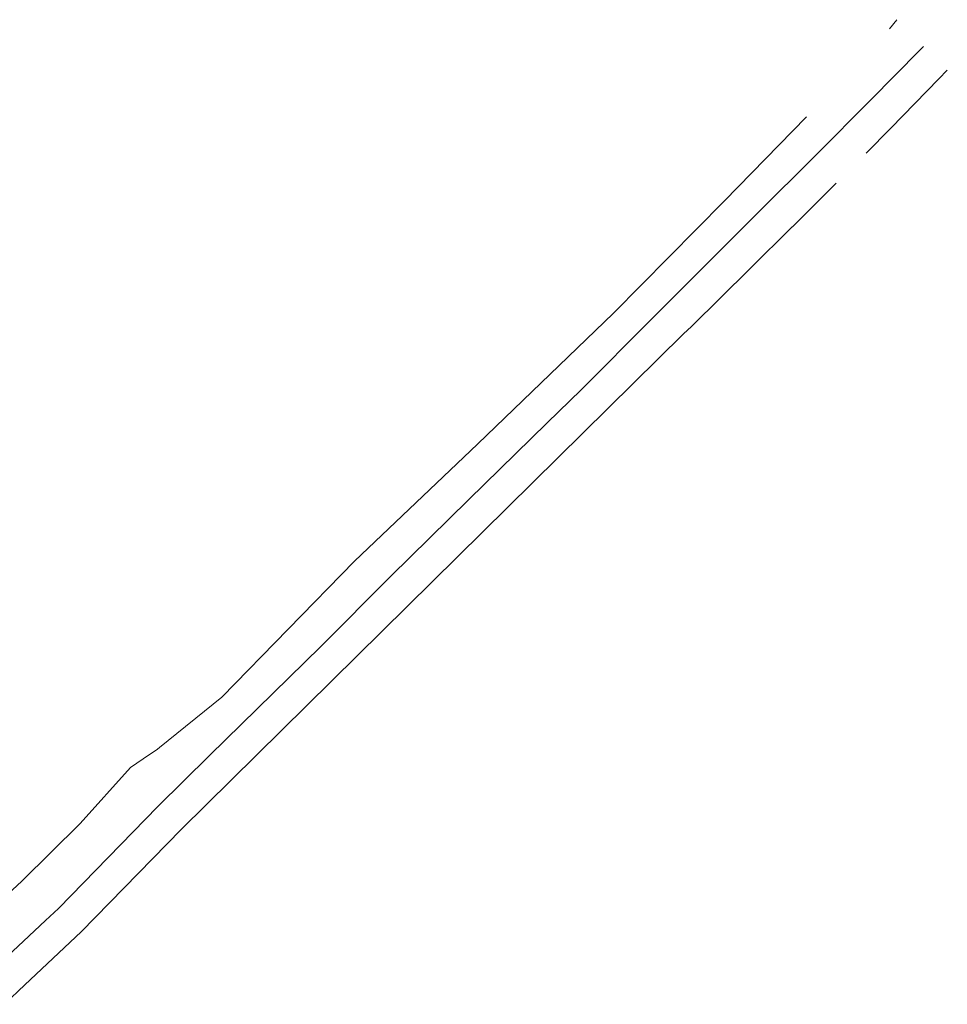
# Model space of a CAD drawing. Header units: metres. Extents: x 66374 to 71914, y 405953 to 412623.
# Tile 41 of 42: x 71225 to 71406, y 411819 to 412012. Entities that reach past the tile are written whole.
import ezdxf

# ---------------------------------------------------------------- set-up
doc = ezdxf.new("R2010")
doc.units = ezdxf.units.M
doc.layers.add('2013-05-24_onderlegger_OVLIJNOBJ', color=252, linetype='Continuous', lineweight=0)

msp = doc.modelspace()

# ---------------------------------------------------------------- linework, layer by layer
at = {"layer": '2013-05-24_onderlegger_OVLIJNOBJ'}
for p, q in [((71395.04, 412009.81), (71396.43, 412011.57)), ((71395.38, 412000), (71401.66, 412006.34)), ((71404.7, 412000), (71406.33, 412001.67)), ((71391.98, 411996.52), (71395.39, 412000)), ((71395.29, 411990.33), (71404.69, 412000)), ((71379.92, 411984.42), (71391.98, 411996.52)), ((71362.61, 411976.04), (71378.73, 411992.55)), ((71390.43, 411985.46), (71395.29, 411990.33)), ((71369.61, 411974.15), (71379.92, 411984.42)), ((71375.99, 411970.98), (71384.55, 411979.57)), ((71340.98, 411954.1), (71362.61, 411976.04)), ((71348.39, 411952.94), (71369.61, 411974.15)), ((71367.67, 411962.81), (71375.98, 411970.98)), ((71356.21, 411951.52), (71367.67, 411962.81)), ((71314.34, 411928.46), (71340.98, 411954.1)), ((71334.62, 411939.07), (71348.39, 411952.94)), ((71256.29, 411852.97), (71354.66, 411950.08)), ((71354.64, 411950.06), (71356.21, 411951.52)), ((71327.98, 411932.65), (71334.62, 411939.07)), ((71312.59, 411917.52), (71327.97, 411932.64)), ((71290.27, 411905.54), (71314.34, 411928.46)), ((71297.35, 411902.6), (71312.59, 411917.52)), ((71264.28, 411878.9), (71290.27, 411905.54)), ((71283.65, 411888.82), (71297.35, 411902.6)), ((71261.85, 411867.46), (71283.65, 411888.82)), ((71252.06, 411869.03), (71264.28, 411878.9)), ((71251.64, 411868.73), (71252.06, 411869.03)), ((71251.64, 411868.73), (71248.85, 411866.84)), ((71251.74, 411857.49), (71261.85, 411867.46)), ((71236.54, 411854.17), (71246.36, 411865.15)), ((71246.36, 411865.15), (71248.85, 411866.84)), ((71232.28, 411837.53), (71251.74, 411857.49)), ((71225.13, 411842.85), (71236.54, 411854.17)), ((71236.75, 411832.95), (71256.29, 411852.97)), ((71218.12, 411836.46), (71225.13, 411842.85)), ((71229.75, 411835.17), (71232.28, 411837.53)), ((71225.45, 411831.15), (71229.75, 411835.17)), ((71225.66, 411822.59), (71236.75, 411832.95)), ((71221.25, 411827.23), (71225.45, 411831.15)), ((71221.69, 411818.77), (71225.66, 411822.59))]:
    msp.add_line(p, q, dxfattribs=at)

doc.saveas('drawing.dxf')
